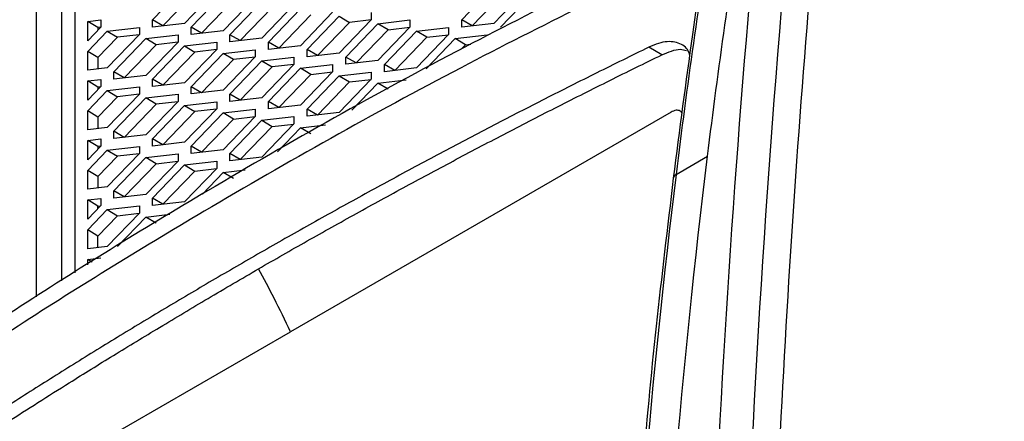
# Model space of a CAD drawing. Header units: millimetres. Extents: x 145 to 933, y -105 to 949.
# Tile 64 of 157: x 790 to 817, y 180 to 191. Entities that reach past the tile are written whole.
import ezdxf

# ---------------------------------------------------------------- set-up
doc = ezdxf.new("R2010")
doc.units = ezdxf.units.MM

msp = doc.modelspace()

# ---------------------------------------------------------------- linework, layer by layer
at = {"color": 8, "linetype": 'Continuous', "lineweight": 25}
msp.add_line((790.374, 200.614), (790.374, 183.318), dxfattribs=at)
at = {"color": 7, "linetype": 'Continuous', "lineweight": 25}
for p, q in [((791.081, 183.755), (791.081, 199.798)), ((791.435, 199.594), (791.435, 183.973)), ((793.567, 190.921), (794.447, 191.836)), ((794.73, 191.667), (793.855, 190.757)), ((795.328, 191.739), (794.447, 190.824)), ((794.628, 190.717), (795.508, 191.632)), ((802.052, 190.921), (802.933, 191.836)), ((802.34, 190.756), (803.216, 191.666)), ((803.813, 191.739), (802.933, 190.823)), ((803.113, 190.717), (803.993, 191.632)), ((795.791, 191.463), (794.915, 190.553)), ((796.389, 191.535), (795.508, 190.62)), ((795.688, 190.513), (796.569, 191.428)), ((797.449, 191.331), (796.569, 190.416)), ((796.852, 191.259), (795.976, 190.349)), ((796.749, 190.309), (797.629, 191.224)), ((797.912, 191.054), (797.037, 190.145)), ((798.51, 191.127), (797.629, 190.211)), ((799.571, 191.121), (799.571, 190.922)), ((791.788, 190.876), (792.146, 190.918)), ((791.788, 190.347), (791.788, 190.876)), ((792.071, 190.707), (791.788, 190.876)), ((792.146, 190.918), (792.146, 190.719)), ((793.567, 190.722), (793.567, 190.921)), ((793.855, 190.757), (793.567, 190.921)), ((794.447, 190.824), (793.567, 190.722)), ((797.81, 190.105), (798.69, 191.02)), ((798.973, 190.85), (798.097, 189.94)), ((798.69, 191.02), (798.973, 190.85)), ((799.571, 190.922), (798.69, 190.007)), ((798.87, 189.9), (799.751, 190.815)), ((799.567, 190.919), (798.973, 190.85)), ((799.751, 190.815), (800.631, 190.917)), ((800.034, 190.646), (799.751, 190.815)), ((800.631, 190.917), (800.631, 190.718)), ((802.052, 190.722), (802.052, 190.921)), ((802.34, 190.756), (802.052, 190.921)), ((802.933, 190.823), (802.052, 190.722)), ((792.146, 190.719), (791.788, 190.347)), ((791.788, 190.053), (792.326, 190.612)), ((792.143, 190.715), (792.071, 190.707)), ((792.071, 190.707), (792.071, 190.641)), ((792.326, 190.612), (793.207, 190.713)), ((792.326, 190.612), (792.609, 190.442)), ((793.207, 190.515), (792.326, 189.599)), ((793.203, 190.511), (792.609, 190.442)), ((793.207, 190.713), (793.207, 190.515)), ((793.387, 190.408), (794.267, 190.509)), ((793.855, 190.757), (793.855, 190.756)), ((794.267, 190.509), (794.267, 190.31)), ((794.628, 190.518), (794.628, 190.717)), ((794.915, 190.553), (794.628, 190.717)), ((795.508, 190.62), (794.628, 190.518)), ((795.688, 190.314), (795.688, 190.513)), ((795.976, 190.349), (795.688, 190.513)), ((799.158, 189.736), (800.034, 190.646)), ((800.631, 190.718), (799.751, 189.803)), ((799.931, 189.696), (800.811, 190.611)), ((800.034, 190.646), (800.628, 190.715)), ((800.811, 190.611), (801.692, 190.713)), ((801.094, 190.442), (800.811, 190.611)), ((801.692, 190.514), (800.811, 189.599)), ((801.094, 190.442), (801.689, 190.51)), ((801.692, 190.713), (801.692, 190.514)), ((801.872, 190.407), (802.753, 190.509)), ((802.34, 190.755), (802.34, 190.756)), ((792.609, 190.442), (792.071, 189.884)), ((792.506, 189.493), (793.387, 190.408)), ((793.67, 190.238), (792.794, 189.328)), ((793.67, 190.238), (793.387, 190.408)), ((794.267, 190.31), (793.387, 189.395)), ((794.264, 190.307), (793.67, 190.238)), ((794.447, 190.203), (795.328, 190.305)), ((795.328, 190.305), (795.328, 190.106)), ((796.569, 190.416), (795.688, 190.314)), ((796.749, 190.11), (796.749, 190.309)), ((797.037, 190.145), (796.749, 190.309)), ((800.219, 189.532), (801.094, 190.442)), ((801.073, 189.577), (801.872, 190.407)), ((802.155, 190.238), (801.872, 190.407)), ((802.038, 190.116), (802.155, 190.238)), ((802.155, 190.238), (802.304, 190.255)), ((791.788, 189.537), (791.788, 190.053)), ((792.071, 189.884), (791.788, 190.053)), ((793.567, 189.288), (794.447, 190.203)), ((794.73, 190.034), (793.855, 189.124)), ((794.447, 190.203), (794.73, 190.034)), ((795.328, 190.106), (794.447, 189.191)), ((794.628, 189.084), (795.508, 189.999)), ((795.325, 190.103), (794.73, 190.034)), ((795.508, 189.999), (796.389, 190.101)), ((795.791, 189.83), (795.508, 189.999)), ((796.389, 190.101), (796.389, 189.902)), ((797.629, 190.211), (796.749, 190.11)), ((797.81, 189.906), (797.81, 190.105)), ((798.097, 189.94), (797.81, 190.105)), ((798.69, 190.007), (797.81, 189.906)), ((807.548, 189.962), (807.189, 190.169)), ((792.071, 189.884), (792.071, 189.57)), ((795.791, 189.83), (794.915, 188.92)), ((796.389, 189.902), (795.508, 188.987)), ((795.688, 188.88), (796.569, 189.795)), ((796.385, 189.898), (795.791, 189.83)), ((796.569, 189.795), (797.449, 189.897)), ((796.569, 189.795), (796.852, 189.626)), ((797.449, 189.698), (796.569, 188.783)), ((797.446, 189.694), (796.852, 189.626)), ((797.449, 189.897), (797.449, 189.698)), ((797.629, 189.591), (798.51, 189.692)), ((798.097, 189.94), (798.097, 189.939)), ((798.51, 189.692), (798.51, 189.493)), ((798.87, 189.701), (798.87, 189.9)), ((799.158, 189.736), (798.87, 189.9)), ((799.751, 189.803), (798.87, 189.701)), ((799.158, 189.735), (799.158, 189.736)), ((799.931, 189.497), (799.931, 189.696)), ((800.219, 189.532), (799.931, 189.696)), ((792.326, 189.599), (791.788, 189.537)), ((792.506, 189.294), (792.506, 189.493)), ((792.794, 189.328), (792.506, 189.493)), ((796.852, 189.626), (795.976, 188.716)), ((796.749, 188.676), (797.629, 189.591)), ((797.037, 188.511), (797.912, 189.421)), ((797.912, 189.421), (797.629, 189.591)), ((798.51, 189.493), (797.629, 188.578)), ((797.912, 189.421), (798.507, 189.49)), ((798.69, 189.387), (799.571, 189.488)), ((799.571, 189.488), (799.571, 189.289)), ((800.811, 189.599), (799.931, 189.497)), ((791.788, 189.243), (792.146, 189.285)), ((791.788, 188.714), (791.788, 189.243)), ((792.071, 189.074), (791.788, 189.243)), ((792.146, 189.285), (792.146, 189.086)), ((793.387, 189.395), (792.506, 189.294)), ((792.794, 189.328), (792.794, 189.327)), ((793.567, 189.089), (793.567, 189.288)), ((793.855, 189.124), (793.567, 189.288)), ((794.447, 189.191), (793.567, 189.089)), ((797.81, 188.471), (798.69, 189.387)), ((798.097, 188.307), (798.973, 189.217)), ((798.69, 189.387), (798.973, 189.217)), ((799.571, 189.289), (798.69, 188.374)), ((798.973, 189.217), (799.567, 189.286)), ((799.033, 188.437), (799.751, 189.182)), ((799.751, 189.182), (800.528, 189.272)), ((800.034, 189.013), (799.751, 189.182)), ((792.146, 189.086), (791.788, 188.714)), ((791.788, 188.42), (792.326, 188.979)), ((792.143, 189.082), (792.071, 189.074)), ((792.071, 189.074), (792.071, 189.008)), ((792.326, 188.979), (793.207, 189.08)), ((792.326, 188.979), (792.609, 188.809)), ((793.207, 188.881), (792.326, 187.966)), ((793.203, 188.878), (792.609, 188.809)), ((793.207, 189.08), (793.207, 188.881)), ((793.387, 188.775), (794.267, 188.876)), ((793.855, 189.124), (793.855, 189.123)), ((794.267, 188.876), (794.267, 188.677)), ((794.628, 188.885), (794.628, 189.084)), ((794.915, 188.92), (794.628, 189.084)), ((795.508, 188.987), (794.628, 188.885)), ((794.915, 188.92), (794.915, 188.918)), ((795.688, 188.681), (795.688, 188.88)), ((795.976, 188.716), (795.688, 188.88)), ((792.609, 188.809), (792.071, 188.25)), ((792.506, 187.86), (793.387, 188.775)), ((793.67, 188.605), (792.794, 187.695)), ((793.67, 188.605), (793.387, 188.775)), ((794.267, 188.677), (793.387, 187.762)), ((794.264, 188.674), (793.67, 188.605)), ((794.447, 188.57), (795.328, 188.672)), ((795.328, 188.672), (795.328, 188.473)), ((796.569, 188.783), (795.688, 188.681)), ((795.976, 188.716), (795.976, 188.714)), ((796.749, 188.477), (796.749, 188.676)), ((797.037, 188.511), (796.749, 188.676)), ((791.788, 187.904), (791.788, 188.42)), ((792.071, 188.25), (791.788, 188.42)), ((793.567, 187.655), (794.447, 188.57)), ((794.73, 188.401), (793.855, 187.491)), ((794.447, 188.57), (794.73, 188.401)), ((795.328, 188.473), (794.447, 187.558)), ((794.628, 187.451), (795.508, 188.366)), ((795.325, 188.47), (794.73, 188.401)), ((795.508, 188.366), (796.389, 188.468)), ((795.791, 188.197), (795.508, 188.366)), ((796.389, 188.468), (796.389, 188.269)), ((797.629, 188.578), (796.749, 188.477)), ((797.037, 188.51), (797.037, 188.511)), ((807.798, 188.388), (797.35, 182.357)), ((797.81, 188.273), (797.81, 188.471)), ((798.097, 188.307), (797.81, 188.471)), ((798.69, 188.374), (797.81, 188.273)), ((792.071, 188.25), (792.071, 187.937)), ((794.915, 187.287), (795.791, 188.197)), ((796.389, 188.269), (795.508, 187.354)), ((795.688, 187.247), (796.569, 188.162)), ((795.791, 188.197), (796.385, 188.265)), ((796.569, 188.162), (797.449, 188.264)), ((796.569, 188.162), (796.852, 187.992)), ((797.449, 188.065), (796.569, 187.15)), ((797.449, 188.264), (797.449, 188.065)), ((798.097, 188.306), (798.097, 188.307)), ((792.326, 187.966), (791.788, 187.904)), ((792.506, 187.661), (792.506, 187.86)), ((792.794, 187.695), (792.506, 187.86)), ((795.976, 187.083), (796.852, 187.992)), ((796.852, 187.992), (797.446, 188.061)), ((796.993, 187.296), (797.629, 187.958)), ((797.629, 187.958), (798.319, 188.037)), ((797.912, 187.788), (797.629, 187.958)), ((791.788, 187.61), (792.146, 187.652)), ((791.788, 187.081), (791.788, 187.61)), ((792.071, 187.441), (791.788, 187.61)), ((792.146, 187.652), (792.146, 187.453)), ((793.387, 187.762), (792.506, 187.661)), ((793.567, 187.456), (793.567, 187.655)), ((793.855, 187.491), (793.567, 187.655)), ((794.447, 187.558), (793.567, 187.456)), ((792.146, 187.453), (791.788, 187.081)), ((791.788, 186.787), (792.326, 187.346)), ((792.143, 187.449), (792.071, 187.441)), ((792.071, 187.441), (792.071, 187.375)), ((792.326, 187.346), (793.207, 187.447)), ((792.326, 187.346), (792.609, 187.176)), ((793.207, 187.447), (793.207, 187.248)), ((794.628, 187.252), (794.628, 187.451)), ((794.915, 187.287), (794.628, 187.451)), ((795.508, 187.354), (794.628, 187.252)), ((794.915, 187.285), (794.915, 187.287)), ((792.609, 187.176), (792.071, 186.617)), ((793.207, 187.248), (792.326, 186.333)), ((792.506, 186.226), (793.387, 187.142)), ((793.203, 187.245), (792.609, 187.176)), ((793.387, 187.142), (794.267, 187.243)), ((793.67, 186.972), (793.387, 187.142)), ((794.267, 187.044), (793.387, 186.129)), ((793.67, 186.972), (794.264, 187.041)), ((794.267, 187.243), (794.267, 187.044)), ((794.447, 186.937), (795.328, 187.039)), ((795.328, 187.039), (795.328, 186.84)), ((795.688, 187.048), (795.688, 187.247)), ((795.976, 187.083), (795.688, 187.247)), ((796.569, 187.15), (795.688, 187.048)), ((795.976, 187.081), (795.976, 187.083)), ((807.934, 186.675), (808.8, 187.175)), ((791.788, 186.271), (791.788, 186.787)), ((792.071, 186.617), (791.788, 186.787)), ((792.794, 186.062), (793.67, 186.972)), ((793.567, 186.022), (794.447, 186.937)), ((793.855, 185.858), (794.73, 186.768)), ((794.447, 186.937), (794.73, 186.768)), ((795.328, 186.84), (794.447, 185.925)), ((794.73, 186.768), (795.325, 186.836)), ((794.936, 186.138), (795.508, 186.733)), ((795.508, 186.733), (796.11, 186.803)), ((795.791, 186.564), (795.508, 186.733)), ((792.071, 186.617), (792.071, 186.304)), ((792.326, 186.333), (791.788, 186.271)), ((792.506, 186.027), (792.506, 186.226)), ((792.794, 186.062), (792.506, 186.226)), ((791.788, 185.977), (792.146, 186.018)), ((791.788, 185.448), (791.788, 185.977)), ((792.071, 185.808), (791.788, 185.977)), ((792.146, 186.018), (792.146, 185.82)), ((793.387, 186.129), (792.506, 186.027)), ((792.794, 186.061), (792.794, 186.062)), ((793.567, 185.823), (793.567, 186.022)), ((793.855, 185.858), (793.567, 186.022)), ((794.447, 185.925), (793.567, 185.823)), ((792.146, 185.82), (791.788, 185.448)), ((791.788, 185.154), (792.326, 185.713)), ((792.071, 185.808), (792.143, 185.816)), ((792.071, 185.742), (792.071, 185.808)), ((792.326, 185.713), (793.207, 185.814)), ((792.326, 185.713), (792.609, 185.543)), ((793.207, 185.814), (793.207, 185.615)), ((793.855, 185.856), (793.855, 185.858)), ((792.071, 184.984), (792.609, 185.543)), ((793.207, 185.615), (792.326, 184.7)), ((792.607, 184.698), (793.387, 185.508)), ((792.609, 185.543), (793.203, 185.612)), ((793.387, 185.508), (794.039, 185.584)), ((793.67, 185.339), (793.387, 185.508)), ((791.788, 184.638), (791.788, 185.154)), ((792.071, 184.984), (791.788, 185.154)), ((792.071, 184.671), (792.071, 184.984)), ((792.326, 184.7), (791.788, 184.638)), ((791.788, 184.344), (792.146, 184.385)), ((791.788, 184.192), (791.788, 184.344)), ((791.913, 184.269), (791.788, 184.344)), ((786.924, 176.338), (797.35, 182.357))]:
    msp.add_line(p, q, dxfattribs=at)
at = {"color": 8, "linetype": 'Continuous', "lineweight": 25}
msp.add_arc((807.992, 186.556), 0.133, 116.0545, 172.7776, dxfattribs=at)
at = {"color": 7, "linetype": 'Continuous', "lineweight": 25}
for points, knots in [([(816.943, 229.009), (816.733, 228.014), (816.532, 227.013), (816.139, 225.003), (815.563, 221.977), (814.319, 214.839), (812.237, 200.253), (811.147, 187.244), (810.732, 178.365)], [0, 0, 0, 0, 0.0625, 0.0625, 0.125, 0.25, 0.5, 1, 1, 1, 1]), ([(814.087, 217.436), (813.559, 214.276), (813.077, 211.083), (812.204, 204.626), (811.813, 201.363), (810.78, 191.477), (810.274, 184.756), (809.954, 177.916)], [0, 0, 0, 0, 0.25, 0.25, 0.5, 0.5, 1, 1, 1, 1]), ([(813.119, 216.649), (811.185, 205.058), (809.866, 192.989), (808.472, 168.041), (808.398, 155.163), (808.946, 141.96)], [0, 0, 0, 0, 0.5, 0.5, 1, 1, 1, 1]), ([(808.839, 193.516), (806.582, 192.415), (801.82, 190.094), (795.52, 186.538), (789.748, 182.992), (786.441, 180.713), (784.788, 179.573)], [0, 0, 0, 0, 0.25956, 0.5475, 0.773749, 1, 1, 1, 1]), ([(808.872, 193.733), (808.705, 192.663), (808.337, 190.3), (808.029, 187.892), (807.86, 186.573)], [0, 0, 0, 0, 0.452489, 1, 1, 1, 1]), ([(808.309, 189.951), (808.308, 189.96), (808.279, 190.099), (808.099, 190.276), (807.776, 190.344), (807.453, 190.284), (807.277, 190.207), (807.189, 190.169)], [0, 0, 0, 0, 0.020536, 0.335722, 0.664324, 0.831302, 1, 1, 1, 1]), ([(807.189, 190.169), (806.95, 190.052), (806.471, 189.818), (805.758, 189.464), (805.047, 189.109), (804.34, 188.751), (803.637, 188.391), (802.936, 188.029), (802.24, 187.665), (801.546, 187.299), (800.856, 186.93), (800.169, 186.56), (799.485, 186.187), (798.805, 185.813), (798.128, 185.436), (797.454, 185.057), (796.784, 184.677), (796.34, 184.421), (796.118, 184.293)], [0, 0, 0, 0, 0.06253, 0.125048, 0.187555, 0.250054, 0.312547, 0.375034, 0.437517, 0.499999, 0.562481, 0.624965, 0.687452, 0.749944, 0.812444, 0.874951, 0.93747, 1, 1, 1, 1]), ([(796.476, 184.087), (796.698, 184.214), (797.142, 184.47), (797.812, 184.851), (798.486, 185.229), (799.163, 185.606), (799.843, 185.981), (800.527, 186.353), (801.214, 186.723), (801.904, 187.092), (802.598, 187.458), (803.295, 187.822), (803.995, 188.184), (804.699, 188.544), (805.406, 188.901), (806.117, 189.257), (806.83, 189.611), (807.309, 189.845), (807.548, 189.962)], [0, 0, 0, 0, 0.0625257, 0.12504, 0.1875444, 0.2500408, 0.3125308, 0.3750163, 0.4374989, 0.4999804, 0.5624625, 0.624947, 0.6874355, 0.7499298, 0.8124317, 0.8749429, 0.9374651, 1, 1, 1, 1]), ([(807.548, 189.962), (807.636, 189.999), (807.81, 190.073), (808.049, 190.13), (808.166, 190.095), (808.219, 190.08)], [0, 0, 0, 0, 0.352704, 0.702775, 1, 1, 1, 1]), ([(808.098, 188.358), (808.083, 188.378), (808.044, 188.431), (807.937, 188.451), (807.844, 188.409), (807.798, 188.388)], [0, 0, 0, 0, 0.241593, 0.620604, 1, 1, 1, 1]), ([(807.86, 186.573), (807.537, 183.875), (807.153, 180.668), (806.939, 177.343), (806.905, 176.814)], [0, 0, 0, 0, 0.840898, 1, 1, 1, 1]), ([(796.118, 184.293), (795.897, 184.165), (795.455, 183.909), (794.797, 183.523), (794.142, 183.135), (793.491, 182.745), (792.843, 182.353), (792.199, 181.96), (791.559, 181.564), (790.922, 181.166), (790.289, 180.767), (789.66, 180.365), (789.034, 179.962), (788.412, 179.556), (787.793, 179.149), (787.178, 178.74), (786.567, 178.329), (786.162, 178.053), (785.96, 177.916)], [0, 0, 0, 0, 0.06253, 0.125047, 0.187554, 0.250053, 0.312545, 0.375032, 0.437516, 0.499998, 0.56248, 0.624964, 0.687451, 0.749943, 0.812443, 0.874951, 0.937469, 1, 1, 1, 1]), ([(786.319, 177.708), (786.811, 178.04), (787.625, 178.589), (788.712, 179.313), (789.589, 179.883), (790.427, 180.419), (791.395, 181.03), (792.507, 181.719), (793.777, 182.49), (795.104, 183.283), (796.013, 183.816), (796.476, 184.087)], [0, 0, 0, 0, 0.151355, 0.24999, 0.331806, 0.415131, 0.499972, 0.618346, 0.741135, 0.86835, 1, 1, 1, 1])]:
    msp.add_open_spline(points, degree=3, knots=knots, dxfattribs=at)
for points in [[(808.8, 187.175), (809.097, 189.592), (809.434, 191.979), (809.812, 194.335)], [(808.945, 193.835), (808.568, 191.479), (808.231, 189.092), (807.934, 186.675)], [(807.323, 169.469), (807.608, 175.509), (808.092, 181.424), (808.8, 187.175)], [(807.934, 186.675), (807.25, 181.121), (806.776, 175.414), (806.487, 169.589)], [(796.904, 183.28), (796.766, 183.551), (796.624, 183.82), (796.476, 184.087)], [(797.35, 182.357), (797.208, 182.667), (797.059, 182.974), (796.904, 183.28)]]:
    msp.add_open_spline(points, degree=3, dxfattribs=at)
at = {"color": 8, "linetype": 'Continuous', "lineweight": 25}
msp.add_open_spline([(808.755, 192.963), (806.493, 191.859), (801.731, 189.535), (795.431, 185.979), (789.666, 182.439), (786.361, 180.164), (784.709, 179.027)], degree=3, knots=[0, 0, 0, 0, 0.260389, 0.548007, 0.774003, 1, 1, 1, 1], dxfattribs=at)

doc.saveas('drawing.dxf')
